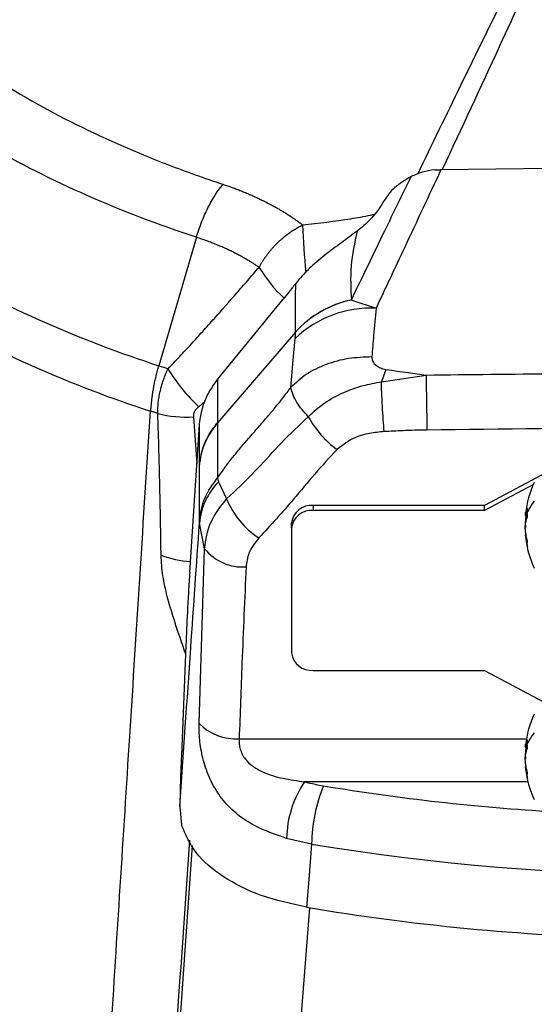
# Model space of a CAD drawing. Header units: millimetres. Extents: x 0 to 594, y 0 to 420.
# Tile 58 of 65: x 494 to 510, y 326 to 357. Entities that reach past the tile are written whole.
import ezdxf

# ---------------------------------------------------------------- set-up
doc = ezdxf.new("R2010")
doc.units = ezdxf.units.MM

msp = doc.modelspace()

# ---------------------------------------------------------------- linework, layer by layer
at = {"color": 7, "linetype": 'Continuous', "lineweight": 25}
for p, q in [((507.212, 352.419), (510.635, 352.466)), ((499.598, 350.312), (498.431, 346.311)), ((500.26, 345.888), (502.302, 348.388)), ((504.44, 348.358), (505.19, 348.102)), ((502.682, 347.355), (500.26, 344.529)), ((505.497, 346.199), (505.356, 345.811)), ((505.356, 345.811), (506.751, 346.022)), ((500.26, 345.888), (500.26, 344.539)), ((499.875, 345.213), (499.671, 345.036)), ((499.503, 344.722), (499.612, 343.258)), ((499.389, 339.882), (499.693, 344.485)), ((499.693, 343.199), (499.693, 344.485)), ((500.258, 344.537), (500.26, 344.529)), ((500.26, 344.529), (500.26, 342.823)), ((499.693, 341.486), (499.693, 343.192)), ((510.496, 342.983), (508.563, 341.959)), ((500.26, 342.823), (500.287, 342.697)), ((500.287, 342.697), (500.538, 342.165)), ((510.088, 342.613), (508.563, 341.806)), ((500.538, 342.165), (500.764, 342.373)), ((503.229, 341.959), (503.229, 341.806)), ((508.563, 341.959), (503.229, 341.959)), ((508.563, 341.806), (508.563, 341.959)), ((508.563, 341.806), (503.229, 341.806)), ((509.835, 341.653), (509.902, 341.653)), ((509.847, 341.688), (509.901, 341.688)), ((509.864, 341.653), (509.847, 341.553)), ((499.853, 340.614), (499.692, 341.406)), ((502.563, 341.261), (502.563, 341.415)), ((509.847, 341.553), (509.888, 341.553)), ((502.563, 341.261), (502.563, 337.369)), ((509.864, 341.034), (509.835, 341.034)), ((509.884, 340.947), (509.847, 340.947)), ((499.681, 335.172), (499.853, 340.614)), ((499.269, 337.596), (499.13, 334.173)), ((503.229, 336.825), (508.563, 336.825)), ((508.563, 336.825), (510.563, 335.766)), ((500.929, 334.69), (509.871, 334.69)), ((509.835, 334.44), (509.902, 334.44)), ((509.847, 334.475), (509.901, 334.475)), ((509.864, 334.44), (509.847, 334.34)), ((509.847, 334.34), (509.888, 334.34)), ((509.864, 333.821), (509.835, 333.821)), ((509.884, 333.734), (509.847, 333.734)), ((509.918, 333.355), (502.965, 333.355)), ((499.081, 332.58), (499.139, 332.007)), ((503.186, 331.415), (502.406, 331.592)), ((503.123, 329.433), (499.429, 282.248))]:
    msp.add_line(p, q, dxfattribs=at)
at = {"color": 7, "linetype": 'Continuous', "lineweight": 25, "flags": 128}
for points in [[(502.536, 345.637), (502.612, 346.488), (502.671, 347.156)], [(503.186, 331.415), (503.098, 330.312), (503.03, 329.446)]]:
    msp.add_lwpolyline(points, dxfattribs=at)
at = {"color": 7, "linetype": 'Continuous', "lineweight": 25}
for centre, radius, start, end in [((526.942, 351.557), 24.054, 182.0464, 185.5766), ((509.938, 381.85), 37.355, 240.3597, 252.0575), ((505.305, 351.64), 4.386, 211.0721, 227.2219), ((505.019, 344.735), 3.371, 87.0859, 134.1238), ((505.083, 345.205), 3.225, 101.8302, 138.0989), ((505.08, 345.196), 3.227, 101.4498, 137.997), ((509.859, 380.897), 37.851, 240.3569, 252.01), ((503.376, 349.018), 5.439, 210.9956, 227.0663), ((619.547, 346.788), 112.799, 180.38954, 181.26016), ((499.262, 348.057), 3.344, 254.9685, 274.1245), ((505.748, 346.163), 3.029, 208.3581, 234.2523), ((501.803, 341.217), 2.119, 135.6931, 174.8876), ((512.971, 341.344), 3.15, 154.9564, 173.3225), ((502.994, 343.166), 2.652, 202.1681, 236.7849), ((503.174, 341.347), 0.615, 84.8174, 173.6487), ((511.155, 341.216), 1.36, 139.7813, 157.4381), ((503.174, 341.193), 0.615, 84.8174, 173.6487), ((512.971, 341.344), 3.15, 186.7244, 205.0436), ((499.572, 343.159), 2.95, 248.6396, 266.8575), ((501.033, 341.552), 1.508, 218.4637, 274.2385), ((503.174, 337.437), 0.615, 186.3513, 275.1826), ((512.971, 334.131), 3.15, 154.9564, 173.3225), ((500.84, 336.32), 1.632, 224.7253, 273.1184), ((511.155, 334.003), 1.36, 139.7813, 157.4381), ((512.971, 334.131), 3.15, 186.7244, 205.0436), ((505.643, 331.535), 3.237, 145.795, 178.9972), ((507.932, 331.388), 4.746, 157.1942, 179.6758), ((514.645, 399.873), 67.562, 260.55366, 266.67761), ((514.802, 401.601), 71.141, 260.60227, 279.39773), ((514.695, 398.731), 70.261, 260.44252, 268.65967)]:
    msp.add_arc(centre, radius, start, end, dxfattribs=at)
for points, knots in [([(506.487, 352.283), (506.935, 353.206), (508.001, 355.397), (509.695, 358.872), (511.076, 361.396), (511.767, 362.659)], [0, 0, 0, 0, 0.2663525, 0.6327919, 1, 1, 1, 1]), ([(511.789, 362.656), (511.355, 361.583), (510.489, 359.438), (508.933, 356.033), (507.846, 353.695), (507.252, 352.419)], [0, 0, 0, 0, 0.312456, 0.624873, 1, 1, 1, 1]), ([(489.627, 358.195), (490.299, 357.517), (491.025, 356.892), (492.583, 355.721), (493.414, 355.174), (495.192, 354.148), (496.138, 353.668), (497.66, 352.994), (498.184, 352.777), (499.273, 352.358), (499.838, 352.157), (500.426, 351.963)], [0, 0, 0, 0, 0.25, 0.25, 0.5, 0.5, 0.75, 0.75, 0.875, 0.875, 1, 1, 1, 1]), ([(499.598, 350.312), (498.416, 350.702), (497.279, 351.137), (495.116, 352.091), (494.09, 352.609), (492.165, 353.72), (491.267, 354.313), (489.615, 355.562), (488.862, 356.218), (488.187, 356.9)], [0, 0, 0, 0, 0.25, 0.25, 0.5, 0.5, 0.75, 0.75, 1, 1, 1, 1]), ([(507.212, 352.419), (506.836, 351.613), (506.164, 350.174), (505.488, 348.735), (505.19, 348.102)], [0, 0, 0, 0, 0.56, 1, 1, 1, 1]), ([(507.016, 352.41), (506.888, 352.394), (506.63, 352.361), (506.398, 352.255), (506.282, 352.201)], [0, 0, 0, 0, 0.498118, 1, 1, 1, 1]), ([(507.016, 352.41), (507.053, 352.413), (507.118, 352.416), (507.184, 352.418), (507.212, 352.419)], [0, 0, 0, 0, 0.559413, 1, 1, 1, 1]), ([(504.422, 348.362), (504.768, 349.078), (505.386, 350.358), (506.008, 351.638), (506.282, 352.201)], [0, 0, 0, 0, 0.56, 1, 1, 1, 1]), ([(506.282, 352.201), (506.098, 352.093), (505.729, 351.875), (505.539, 351.598), (505.445, 351.459)], [0, 0, 0, 0, 0.500033, 1, 1, 1, 1]), ([(499.598, 350.312), (499.643, 350.467), (499.697, 350.624), (499.818, 350.934), (499.885, 351.086), (500.03, 351.374), (500.107, 351.51), (500.265, 351.757), (500.346, 351.867), (500.426, 351.963)], [0, 0, 0, 0, 0.25, 0.25, 0.5, 0.5, 0.75, 0.75, 1, 1, 1, 1]), ([(500.426, 351.963), (500.474, 351.947), (500.57, 351.914), (500.711, 351.864), (500.851, 351.812), (500.988, 351.759), (501.122, 351.704), (501.254, 351.648), (501.384, 351.591), (501.511, 351.533), (501.635, 351.474), (501.757, 351.413), (501.876, 351.352), (501.992, 351.289), (502.105, 351.226), (502.215, 351.162), (502.323, 351.098), (502.427, 351.032), (502.529, 350.966), (502.627, 350.9), (502.722, 350.833), (502.815, 350.766), (502.874, 350.72), (502.904, 350.698)], [0, 0, 0, 0, 0.049941, 0.099742, 0.149387, 0.198858, 0.24814, 0.297218, 0.34608, 0.394711, 0.443101, 0.491238, 0.539112, 0.586709, 0.634011, 0.681001, 0.727664, 0.773985, 0.81995, 0.865546, 0.91076, 0.955582, 1, 1, 1, 1]), ([(505.445, 351.459), (505.341, 351.294), (505.151, 350.993), (504.821, 350.676), (504.635, 350.53), (504.601, 350.504)], [0, 0, 0, 0, 0.497968, 0.908454, 1, 1, 1, 1]), ([(502.904, 350.698), (503.405, 350.756), (504.114, 350.839), (504.859, 350.964), (505.104, 351.022), (505.144, 351.032)], [0, 0, 0, 0, 0.667752, 0.944581, 1, 1, 1, 1]), ([(501.548, 349.376), (501.563, 349.402), (501.592, 349.454), (501.638, 349.532), (501.688, 349.611), (501.742, 349.689), (501.798, 349.767), (501.858, 349.845), (501.921, 349.923), (501.988, 349.999), (502.058, 350.075), (502.134, 350.151), (502.217, 350.23), (502.309, 350.31), (502.41, 350.392), (502.521, 350.473), (502.64, 350.552), (502.768, 350.629), (502.858, 350.675), (502.904, 350.698)], [0, 0, 0, 0, 0.046374, 0.09354, 0.1415, 0.190254, 0.239801, 0.29014, 0.341271, 0.393191, 0.445903, 0.499406, 0.5585, 0.621738, 0.68912, 0.760642, 0.836299, 0.916086, 1, 1, 1, 1]), ([(501.548, 349.376), (501.515, 349.399), (501.449, 349.444), (501.344, 349.511), (501.236, 349.578), (501.124, 349.644), (501.007, 349.71), (500.887, 349.775), (500.762, 349.839), (500.633, 349.902), (500.499, 349.964), (500.361, 350.026), (500.218, 350.086), (500.07, 350.145), (499.918, 350.202), (499.76, 350.259), (499.652, 350.294), (499.598, 350.312)], [0, 0, 0, 0, 0.060649, 0.122349, 0.184904, 0.248117, 0.312057, 0.376764, 0.442264, 0.508594, 0.575794, 0.643908, 0.712984, 0.783072, 0.854229, 0.926516, 1, 1, 1, 1]), ([(504.601, 350.504), (504.441, 350.386), (504.121, 350.149), (503.595, 349.763), (503.091, 349.344), (502.824, 349.032), (502.69, 348.876)], [0, 0, 0, 0, 0.2494876, 0.4996404, 0.749211, 1, 1, 1, 1]), ([(504.601, 350.504), (504.524, 350.141), (504.368, 349.404), (504.404, 348.713), (504.422, 348.362)], [0, 0, 0, 0, 0.4918963, 1, 1, 1, 1]), ([(498.714, 346.217), (498.773, 346.278), (498.893, 346.403), (499.074, 346.595), (499.259, 346.794), (499.501, 347.056), (499.802, 347.388), (500.274, 347.915), (500.74, 348.444), (501.202, 348.974), (501.431, 349.24), (501.548, 349.376)], [0, 0, 0, 0, 0.05947, 0.120944, 0.184447, 0.249994, 0.371359, 0.499984, 0.749991, 0.871438, 1, 1, 1, 1]), ([(502.69, 348.876), (502.617, 348.783), (502.488, 348.618), (502.359, 348.458), (502.302, 348.388)], [0, 0, 0, 0, 0.559942, 1, 1, 1, 1]), ([(502.682, 347.359), (502.683, 347.642), (502.685, 348.146), (502.688, 348.653), (502.69, 348.876)], [0, 0, 0, 0, 0.56, 1, 1, 1, 1]), ([(504.422, 348.362), (504.425, 348.361), (504.431, 348.36), (504.437, 348.359), (504.44, 348.358)], [0, 0, 0, 0, 0.56, 1, 1, 1, 1]), ([(505.19, 348.102), (505.165, 347.819), (505.122, 347.313), (505.078, 346.806), (505.058, 346.584)], [0, 0, 0, 0, 0.56, 1, 1, 1, 1]), ([(502.671, 347.156), (502.675, 347.194), (502.68, 347.263), (502.682, 347.327), (502.682, 347.355)], [0, 0, 0, 0, 0.560025, 1, 1, 1, 1]), ([(502.682, 347.355), (502.682, 347.356), (502.682, 347.357), (502.682, 347.358), (502.682, 347.359)], [0, 0, 0, 0, 0.56, 1, 1, 1, 1]), ([(505.058, 346.584), (504.815, 346.576), (504.32, 346.56), (503.623, 346.366), (502.999, 346.065), (502.689, 345.778), (502.536, 345.637)], [0, 0, 0, 0, 0.246518, 0.5, 0.753482, 1, 1, 1, 1]), ([(505.058, 346.584), (505.063, 346.535), (505.073, 346.437), (505.186, 346.321), (505.329, 346.236), (505.441, 346.211), (505.497, 346.199)], [0, 0, 0, 0, 0.280077, 0.559715, 0.779828, 1, 1, 1, 1]), ([(498.168, 344.896), (498.169, 344.897), (498.171, 344.899), (498.173, 344.905), (498.175, 344.912), (498.177, 344.923), (498.179, 344.936), (498.181, 344.952), (498.183, 344.97), (498.185, 344.992), (498.188, 345.016), (498.19, 345.043), (498.193, 345.073), (498.196, 345.105), (498.2, 345.141), (498.204, 345.18), (498.21, 345.239), (498.22, 345.323), (498.235, 345.441), (498.257, 345.575), (498.283, 345.72), (498.314, 345.866), (498.349, 346.014), (498.387, 346.163), (498.416, 346.262), (498.431, 346.311)], [0, 0, 0, 0, 0.003, 0.007797, 0.014517, 0.023202, 0.033871, 0.046534, 0.061197, 0.077864, 0.096537, 0.117219, 0.13991, 0.164611, 0.191324, 0.220049, 0.250786, 0.319701, 0.403272, 0.501498, 0.601199, 0.7009, 0.8006, 0.9003, 1, 1, 1, 1]), ([(498.395, 344.828), (498.395, 344.855), (498.395, 344.908), (498.397, 344.99), (498.403, 345.074), (498.411, 345.159), (498.421, 345.246), (498.435, 345.333), (498.451, 345.421), (498.473, 345.525), (498.503, 345.646), (498.544, 345.784), (498.592, 345.926), (498.648, 346.071), (498.692, 346.168), (498.714, 346.217)], [0, 0, 0, 0, 0.0615802, 0.1235013, 0.1857276, 0.2482223, 0.3109478, 0.3738655, 0.4369368, 0.5001226, 0.5948974, 0.6924449, 0.7926034, 0.8951896, 1, 1, 1, 1]), ([(505.497, 346.199), (505.731, 346.164), (506.147, 346.102), (506.566, 346.046), (506.751, 346.022)], [0, 0, 0, 0, 0.5602687, 1, 1, 1, 1]), ([(506.751, 346.022), (509.435, 346.053), (514.802, 346.117), (520.169, 346.053), (522.853, 346.022)], [0, 0, 0, 0, 0.500009, 1, 1, 1, 1]), ([(499.693, 344.485), (499.737, 344.766), (499.818, 345.268), (500.125, 345.699), (500.26, 345.888)], [0, 0, 0, 0, 0.560106, 1, 1, 1, 1]), ([(500.26, 342.823), (500.338, 342.935), (500.498, 343.164), (500.748, 343.484), (500.989, 343.777), (501.251, 344.081), (501.523, 344.393), (501.802, 344.713), (502.061, 345.02), (502.3, 345.316), (502.46, 345.533), (502.536, 345.637)], [0, 0, 0, 0, 0.105935, 0.215969, 0.329327, 0.422019, 0.558487, 0.686986, 0.787399, 0.898178, 1, 1, 1, 1]), ([(503.082, 344.724), (502.949, 344.874), (502.669, 345.189), (502.582, 345.483), (502.536, 345.637)], [0, 0, 0, 0, 0.47462, 1, 1, 1, 1]), ([(503.082, 344.724), (503.245, 344.874), (503.567, 345.171), (504.163, 345.484), (504.763, 345.704), (505.165, 345.776), (505.356, 345.811)], [0, 0, 0, 0, 0.269624, 0.532252, 0.778195, 1, 1, 1, 1]), ([(505.444, 344.26), (505.435, 344.381), (505.415, 344.631), (505.389, 345.056), (505.367, 345.472), (505.36, 345.7), (505.356, 345.811)], [0, 0, 0, 0, 0.243813, 0.5, 0.756187, 1, 1, 1, 1]), ([(499.671, 345.036), (499.646, 345.015), (499.622, 344.994), (499.579, 344.947), (499.56, 344.921), (499.529, 344.868), (499.517, 344.84), (499.503, 344.782), (499.5, 344.752), (499.503, 344.722)], [0, 0, 0, 0, 0.25, 0.25, 0.5, 0.5, 0.75, 0.75, 1, 1, 1, 1]), ([(494.594, 288.779), (494.688, 290.243), (494.877, 293.207), (495.165, 297.711), (495.46, 302.326), (495.761, 307.052), (496.07, 311.889), (496.46, 318.02), (496.946, 325.66), (497.54, 335.023), (497.952, 341.521), (498.166, 344.895)], [0, 0, 0, 0, 0.078464, 0.1588757, 0.2412352, 0.3255425, 0.4117974, 0.5000001, 0.6533724, 0.8200392, 1, 1, 1, 1]), ([(498.395, 344.828), (498.358, 344.84), (498.32, 344.851), (498.244, 344.874), (498.205, 344.886), (498.166, 344.895)], [0, 0, 0, 0, 0.5, 0.5, 1, 1, 1, 1]), ([(498.498, 340.411), (498.494, 340.678), (498.487, 341.204), (498.473, 341.979), (498.457, 342.729), (498.439, 343.452), (498.419, 344.149), (498.403, 344.604), (498.395, 344.828)], [0, 0, 0, 0, 0.181458, 0.357016, 0.526661, 0.690381, 0.848164, 1, 1, 1, 1]), ([(500.764, 342.373), (501.012, 342.614), (501.519, 343.106), (502.246, 343.938), (502.796, 344.455), (503.082, 344.724)], [0, 0, 0, 0, 0.316443, 0.644977, 1, 1, 1, 1]), ([(499.693, 343.198), (499.718, 343.376), (499.762, 343.693), (499.941, 344.087), (500.108, 344.353), (500.217, 344.487), (500.258, 344.537)], [0, 0, 0, 0, 0.373739, 0.665079, 0.873869, 1, 1, 1, 1]), ([(522.828, 344.308), (519.832, 344.343), (514.481, 344.405), (509.13, 344.338), (506.776, 344.308)], [0, 0, 0, 0, 0.559988, 1, 1, 1, 1]), ([(505.444, 344.26), (505.292, 344.246), (504.988, 344.218), (504.456, 344.074), (504.16, 343.845), (503.978, 343.704)], [0, 0, 0, 0, 0.279571, 0.558986, 1, 1, 1, 1]), ([(506.776, 344.308), (506.527, 344.303), (506.083, 344.294), (505.639, 344.27), (505.444, 344.26)], [0, 0, 0, 0, 0.559826, 1, 1, 1, 1]), ([(503.978, 343.704), (503.744, 343.451), (503.275, 342.946), (502.506, 341.999), (501.907, 341.346), (501.541, 340.947)], [0, 0, 0, 0, 0.2800257, 0.5600704, 1, 1, 1, 1]), ([(499.693, 343.192), (499.693, 343.193), (499.693, 343.195), (499.693, 343.198), (499.693, 343.198)], [0, 0, 0, 0, 0.56, 1, 1, 1, 1]), ([(499.853, 340.614), (499.894, 340.893), (499.977, 341.452), (500.351, 341.928), (500.538, 342.165)], [0, 0, 0, 0, 0.499949, 1, 1, 1, 1]), ([(509.847, 341.688), (509.846, 341.681), (509.843, 341.667), (509.839, 341.652), (509.836, 341.651), (509.839, 341.676), (509.843, 341.708), (509.846, 341.73), (509.847, 341.74)], [0, 0, 0, 0, 0.130574, 0.257512, 0.499757, 0.74221, 0.869279, 1, 1, 1, 1]), ([(509.904, 341.875), (509.891, 341.84), (509.868, 341.778), (509.853, 341.715), (509.847, 341.688)], [0, 0, 0, 0, 0.559957, 1, 1, 1, 1]), ([(509.9, 341.737), (509.9, 341.763), (509.901, 341.809), (509.903, 341.855), (509.904, 341.875)], [0, 0, 0, 0, 0.559989, 1, 1, 1, 1]), ([(509.904, 341.599), (509.903, 341.625), (509.9, 341.671), (509.9, 341.717), (509.9, 341.737)], [0, 0, 0, 0, 0.559989, 1, 1, 1, 1]), ([(499.081, 332.58), (499.195, 334.227), (499.399, 337.168), (499.603, 340.111), (499.692, 341.406)], [0, 0, 0, 0, 0.55991, 1, 1, 1, 1]), ([(499.692, 341.406), (499.692, 341.421), (499.692, 341.449), (499.693, 341.475), (499.693, 341.486)], [0, 0, 0, 0, 0.55998, 1, 1, 1, 1]), ([(509.847, 341.553), (509.846, 341.541), (509.843, 341.518), (509.839, 341.468), (509.836, 341.402), (509.839, 341.341), (509.843, 341.3), (509.846, 341.283), (509.847, 341.275)], [0, 0, 0, 0, 0.1305739, 0.2575118, 0.4997567, 0.7422105, 0.8692788, 1, 1, 1, 1]), ([(509.847, 341.134), (509.846, 341.146), (509.843, 341.169), (509.839, 341.219), (509.836, 341.285), (509.839, 341.346), (509.843, 341.387), (509.846, 341.404), (509.847, 341.412)], [0, 0, 0, 0, 0.130574, 0.257512, 0.499757, 0.74221, 0.869279, 1, 1, 1, 1]), ([(509.847, 341.412), (509.855, 341.447), (509.87, 341.51), (509.894, 341.572), (509.904, 341.599)], [0, 0, 0, 0, 0.559957, 1, 1, 1, 1]), ([(509.839, 341.031), (509.838, 341.031), (509.836, 341.033), (509.839, 341.011), (509.843, 340.979), (509.846, 340.957), (509.847, 340.947)], [0, 0, 0, 0, 0.192115, 0.583674, 0.788887, 1, 1, 1, 1]), ([(509.904, 340.859), (509.891, 340.91), (509.868, 341.001), (509.853, 341.093), (509.847, 341.134)], [0, 0, 0, 0, 0.559957, 1, 1, 1, 1]), ([(501.541, 340.947), (501.421, 340.793), (501.206, 340.519), (501.163, 340.192), (501.145, 340.048)], [0, 0, 0, 0, 0.559837, 1, 1, 1, 1]), ([(509.847, 340.947), (509.855, 340.895), (509.87, 340.802), (509.894, 340.711), (509.904, 340.671)], [0, 0, 0, 0, 0.559957, 1, 1, 1, 1]), ([(509.904, 340.671), (509.902, 340.706), (509.898, 340.769), (509.902, 340.831), (509.904, 340.859)], [0, 0, 0, 0, 0.559956, 1, 1, 1, 1]), ([(499.259, 337.341), (499.257, 337.346), (499.196, 337.533), (498.986, 338.138), (498.725, 338.952), (498.536, 339.785), (498.511, 340.199), (498.498, 340.411)], [0, 0, 0, 0, 0.004435, 0.182193, 0.567536, 0.778059, 1, 1, 1, 1]), ([(499.389, 339.882), (499.377, 339.687), (499.352, 339.294), (499.309, 338.517), (499.284, 337.944), (499.269, 337.596)], [0, 0, 0, 0, 0.278481, 0.561336, 1, 1, 1, 1]), ([(501.145, 340.048), (501.101, 339.048), (501.022, 337.263), (500.958, 335.476), (500.929, 334.69)], [0, 0, 0, 0, 0.5599997, 1, 1, 1, 1]), ([(502.406, 331.592), (501.988, 331.736), (501.362, 331.953), (500.694, 332.469), (500.283, 332.941), (499.981, 333.489), (499.789, 334.075), (499.688, 334.661), (499.683, 335.005), (499.681, 335.172)], [0, 0, 0, 0, 0.272139, 0.40746, 0.539797, 0.666302, 0.784919, 0.895371, 1, 1, 1, 1]), ([(500.929, 334.69), (500.928, 334.638), (500.925, 334.534), (500.958, 334.367), (501.022, 334.208), (501.14, 334.021), (501.303, 333.869), (501.491, 333.747), (501.799, 333.591), (502.292, 333.446), (502.741, 333.386), (502.965, 333.355)], [0, 0, 0, 0, 0.065016, 0.12713, 0.188445, 0.251142, 0.365509, 0.430096, 0.500415, 0.749907, 1, 1, 1, 1]), ([(509.904, 334.662), (509.891, 334.628), (509.868, 334.565), (509.853, 334.503), (509.847, 334.475)], [0, 0, 0, 0, 0.559957, 1, 1, 1, 1]), ([(509.9, 334.524), (509.9, 334.55), (509.901, 334.596), (509.903, 334.642), (509.904, 334.662)], [0, 0, 0, 0, 0.559989, 1, 1, 1, 1]), ([(509.847, 334.475), (509.846, 334.468), (509.843, 334.454), (509.839, 334.439), (509.836, 334.439), (509.839, 334.463), (509.843, 334.496), (509.846, 334.517), (509.847, 334.528)], [0, 0, 0, 0, 0.130574, 0.257512, 0.499757, 0.74221, 0.869279, 1, 1, 1, 1]), ([(509.847, 334.34), (509.846, 334.328), (509.843, 334.305), (509.839, 334.255), (509.836, 334.189), (509.839, 334.129), (509.843, 334.087), (509.846, 334.071), (509.847, 334.062)], [0, 0, 0, 0, 0.1305739, 0.2575118, 0.4997567, 0.7422105, 0.8692788, 1, 1, 1, 1]), ([(509.847, 334.199), (509.855, 334.234), (509.87, 334.297), (509.894, 334.359), (509.904, 334.387)], [0, 0, 0, 0, 0.559957, 1, 1, 1, 1]), ([(509.904, 334.387), (509.903, 334.412), (509.9, 334.458), (509.9, 334.504), (509.9, 334.524)], [0, 0, 0, 0, 0.559989, 1, 1, 1, 1]), ([(499.13, 334.173), (499.118, 333.848), (499.096, 333.268), (499.085, 332.79), (499.081, 332.58)], [0, 0, 0, 0, 0.5600877, 1, 1, 1, 1]), ([(509.847, 333.921), (509.846, 333.933), (509.843, 333.956), (509.839, 334.007), (509.836, 334.072), (509.839, 334.133), (509.843, 334.174), (509.846, 334.191), (509.847, 334.199)], [0, 0, 0, 0, 0.130574, 0.257512, 0.499757, 0.74221, 0.869279, 1, 1, 1, 1]), ([(509.839, 333.818), (509.838, 333.818), (509.836, 333.821), (509.839, 333.798), (509.843, 333.766), (509.846, 333.745), (509.847, 333.734)], [0, 0, 0, 0, 0.192115, 0.583674, 0.788887, 1, 1, 1, 1]), ([(509.904, 333.646), (509.891, 333.697), (509.868, 333.788), (509.853, 333.881), (509.847, 333.921)], [0, 0, 0, 0, 0.559957, 1, 1, 1, 1]), ([(509.847, 333.734), (509.855, 333.682), (509.87, 333.59), (509.894, 333.498), (509.904, 333.458)], [0, 0, 0, 0, 0.559957, 1, 1, 1, 1]), ([(509.904, 333.458), (509.902, 333.493), (509.898, 333.556), (509.902, 333.618), (509.904, 333.646)], [0, 0, 0, 0, 0.559956, 1, 1, 1, 1]), ([(502.965, 333.355), (503.074, 333.328), (503.267, 333.279), (503.468, 333.243), (503.556, 333.228)], [0, 0, 0, 0, 0.559915, 1, 1, 1, 1]), ([(503.03, 329.446), (502.544, 329.554), (501.572, 329.769), (500.392, 330.374), (499.504, 331.129), (499.261, 331.714), (499.139, 332.007)], [0, 0, 0, 0, 0.249646, 0.499591, 0.749689, 1, 1, 1, 1]), ([(499.386, 331.54), (499.158, 328.295), (498.61, 320.47), (497.811, 309.102), (496.993, 297.461), (496.496, 290.399), (496.249, 286.884)], [0, 0, 0, 0, 0.217548, 0.524568, 0.763429, 1, 1, 1, 1]), ([(496.249, 284.913), (496.885, 294.062), (497.961, 309.528), (499.036, 325.036), (499.475, 331.37)], [0, 0, 0, 0, 0.5916106, 1, 1, 1, 1])]:
    msp.add_open_spline(points, degree=3, knots=knots, dxfattribs=at)
for points in [[(498.431, 346.311), (498.527, 346.282), (498.622, 346.25), (498.714, 346.217)], [(498.166, 344.895), (498.167, 344.895), (498.167, 344.896), (498.168, 344.896)], [(499.693, 343.192), (499.73, 343.431), (499.805, 343.909), (500.108, 344.322), (500.26, 344.529)], [(499.693, 341.486), (499.73, 341.725), (499.805, 342.203), (500.108, 342.616), (500.26, 342.823)]]:
    msp.add_open_spline(points, degree=3, dxfattribs=at)

doc.saveas('drawing.dxf')
